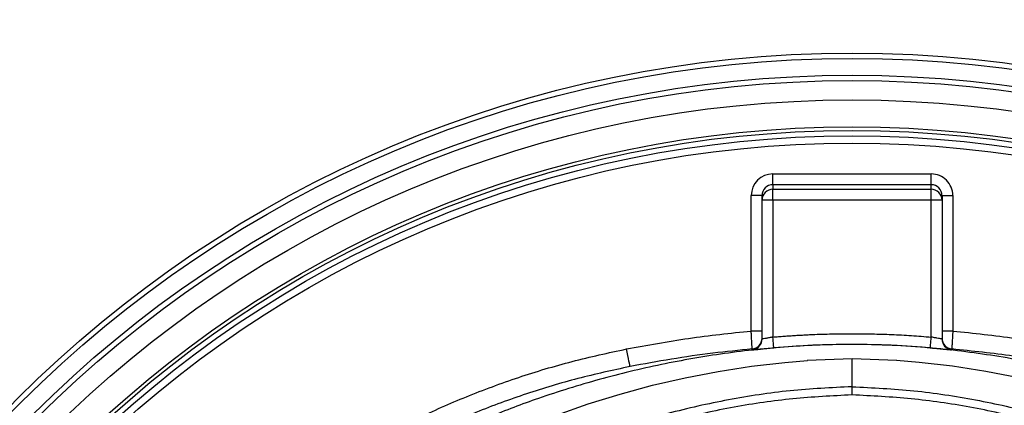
# Model space of a CAD drawing. Header units: millimetres. Extents: x 1218 to 2618, y 1282 to 2682.
# Tile 9 of 19: x 1687 to 1960, y 2212 to 2319. Entities that reach past the tile are written whole.
import ezdxf

# ---------------------------------------------------------------- set-up
doc = ezdxf.new("R2010")
doc.units = ezdxf.units.MM

msp = doc.modelspace()

# ---------------------------------------------------------------- linework, layer by layer
at = {"color": 7, "linetype": 'Continuous', "lineweight": 25}
for p, q in [((1896.04, 2273.21), (1896.04, 2276.2)), ((1896.04, 2276.2), (1940.04, 2276.2)), ((1940.04, 2273.21), (1940.04, 2276.2)), ((1940.04, 2273.21), (1896.04, 2273.21)), ((1896.04, 2273.21), (1896.04, 2271.93)), ((1896.04, 2268.94), (1896.04, 2271.93)), ((1896.04, 2271.93), (1940.04, 2271.93)), ((1940.04, 2271.93), (1940.04, 2273.21)), ((1940.04, 2268.94), (1940.04, 2271.93)), ((1890.04, 2232.55), (1890.04, 2270.2)), ((1893.04, 2270.2), (1890.04, 2270.2)), ((1893.04, 2268.94), (1893.04, 2270.2)), ((1893.04, 2230.32), (1893.04, 2268.94)), ((1896.04, 2268.94), (1893.04, 2268.94)), ((1896.04, 2268.94), (1896.04, 2230.86)), ((1940.04, 2268.94), (1896.04, 2268.94)), ((1940.04, 2230.86), (1940.04, 2268.94)), ((1943.04, 2268.94), (1940.04, 2268.94)), ((1943.04, 2270.2), (1943.04, 2268.94)), ((1943.04, 2270.2), (1946.04, 2270.2)), ((1943.04, 2268.94), (1943.04, 2230.32)), ((1946.04, 2270.2), (1946.04, 2232.55)), ((1893.04, 2232.55), (1890.04, 2232.55)), ((1946.04, 2232.55), (1943.04, 2232.55)), ((1918.04, 2224.82), (1905.62, 2224.35)), ((1930.45, 2224.35), (1918.04, 2224.82)), ((1918.04, 2217.08), (1918.04, 2224.82)), ((1918.04, 2217.08), (1918.03, 2217.08)), ((1918.03, 2217.08), (1918.03, 2214.78))]:
    msp.add_line(p, q, dxfattribs=at)
at = {"color": 7, "linetype": 'Continuous', "lineweight": 25, "flags": 128}
for points in [[(1896.3, 2227.88), (1896.29, 2227.94), (1896.28, 2228.11), (1896.25, 2228.38), (1896.22, 2228.76), (1896.18, 2229.21), (1896.13, 2229.72), (1896.09, 2230.28), (1896.04, 2230.86)], [(1939.78, 2227.88), (1939.78, 2227.94), (1939.8, 2228.11), (1939.82, 2228.38), (1939.85, 2228.76), (1939.89, 2229.21), (1939.94, 2229.72), (1939.99, 2230.28), (1940.04, 2230.86)], [(1856.36, 2222.67), (1856.33, 2222.8), (1856.27, 2223.11), (1856.18, 2223.57), (1856.06, 2224.18), (1855.91, 2224.92), (1855.75, 2225.74), (1855.57, 2226.64), (1855.39, 2227.57)], [(1835.91, 2209.2), (1844.69, 2212.28), (1853.6, 2215.04), (1862.6, 2217.47), (1871.69, 2219.56), (1880.86, 2221.32), (1890.1, 2222.74), (1899.38, 2223.82), (1905.66, 2224.35)], [(1964.38, 2219.56), (1955.21, 2221.32), (1945.98, 2222.74), (1936.69, 2223.82), (1930.41, 2224.35)]]:
    msp.add_lwpolyline(points, dxfattribs=at)
at = {"color": 7, "linetype": 'Continuous', "lineweight": 25}
for radius in [700, 617.5, 600, 595, 593.6, 590.07, 579, 576, 328, 326.54, 321.84, 320.38, 315, 307.5, 306.5, 305, 303]:
    msp.add_circle((1918.04, 1981.79), radius, dxfattribs=at)
for centre, start, end in [((1896.03, 2268.94), 89.9607, 179.9611), ((1940.04, 2268.94), 0.0389, 90.0393), ((1890.04, 2230.55), 275.1631, 359.998), ((1890.04, 2230.32), 320.7107, 360), ((1946.04, 2230.55), 180.002, 264.8369), ((1946.04, 2230.32), 180.0001, 220.9974)]:
    msp.add_arc(centre, 3, start, end, dxfattribs=at)
at = {"color": 1, "linetype": 'Continuous', "lineweight": 25}
for centre, start, end in [((1890.04, 2230.32), 276.1263, 320.7106), ((1946.04, 2230.32), 220.9976, 263.8736)]:
    msp.add_arc(centre, 3, start, end, dxfattribs=at)
at = {"color": 7, "linetype": 'Continuous', "lineweight": 25}
for centre, major_axis, ratio, start_param, end_param in [((1896.04, 2270.2), (0, 6.01), 0.99863, 0, 1.570796), ((1940.04, 2270.2), (0, -6.01), 0.99863, 1.570796, 3.141593), ((1896.04, 2270.2), (0, 3.01), 0.995902, 0, 1.570796), ((1940.04, 2270.2), (0, 3.01), 0.995902, 4.712389, 6.283185)]:
    msp.add_ellipse(centre, major_axis=major_axis, ratio=ratio, start_param=start_param, end_param=end_param, dxfattribs=at)
for points, knots in [([(1855.39, 2227.57), (1861.12, 2228.62), (1872.61, 2230.74), (1884.22, 2231.95), (1890.04, 2232.55)], [0, 0, 0, 0, 0.499318, 1, 1, 1, 1]), ([(1890.31, 2227.56), (1890.3, 2227.62), (1890.3, 2227.74), (1890.25, 2228.62), (1890.18, 2229.89), (1890.1, 2231.29), (1890.05, 2232.2), (1890.04, 2232.55)], [0, 0, 0, 0, 0.215692, 0.431195, 0.646881, 0.863185, 1, 1, 1, 1]), ([(1946.04, 2232.55), (1946.01, 2231.99), (1945.94, 2230.86), (1945.86, 2229.36), (1945.8, 2228.23), (1945.77, 2227.65), (1945.77, 2227.58), (1945.77, 2227.56)], [0, 0, 0, 0, 0.217168, 0.434502, 0.65167, 0.868241, 1, 1, 1, 1]), ([(1946.04, 2232.55), (1951.83, 2231.95), (1963.45, 2230.74), (1974.93, 2228.63), (1980.68, 2227.57)], [0, 0, 0, 0, 0.499299, 1, 1, 1, 1]), ([(1896.04, 2230.86), (1895.7, 2230.8), (1895.02, 2230.68), (1894.12, 2230.51), (1893.44, 2230.38), (1893.09, 2230.32), (1893.05, 2230.32), (1893.04, 2230.32)], [0, 0, 0, 0, 0.216979, 0.433637, 0.649138, 0.862638, 1, 1, 1, 1]), ([(1896.04, 2230.86), (1896.56, 2230.91), (1897.6, 2231), (1899.17, 2231.12), (1900.74, 2231.23), (1902.31, 2231.33), (1903.88, 2231.42), (1905.45, 2231.51), (1908.33, 2231.64), (1912.52, 2231.77), (1918.04, 2231.83), (1923.55, 2231.77), (1928.14, 2231.63), (1931.8, 2231.45), (1934.55, 2231.29), (1937.29, 2231.09), (1939.12, 2230.94), (1940.04, 2230.86)], [0, 0, 0, 0, 0.035715, 0.071428, 0.10714, 0.142852, 0.178565, 0.214282, 0.250003, 0.374358, 0.5, 0.625643, 0.749998, 0.812506, 0.875005, 0.9375, 1, 1, 1, 1]), ([(1943.04, 2230.32), (1943, 2230.32), (1942.94, 2230.32), (1942.42, 2230.42), (1941.67, 2230.57), (1940.83, 2230.72), (1940.26, 2230.82), (1940.04, 2230.86)], [0, 0, 0, 0, 0.211872, 0.424332, 0.638295, 0.854149, 1, 1, 1, 1]), ([(1696.3, 2116.51), (1698.69, 2120.32), (1703.47, 2127.93), (1711.43, 2138.78), (1719.91, 2149.18), (1728.95, 2159.05), (1738.6, 2168.5), (1748.88, 2177.46), (1759.76, 2185.91), (1771.43, 2193.93), (1783.91, 2201.45), (1797.17, 2208.36), (1811, 2214.51), (1825.38, 2219.8), (1840.24, 2224.29), (1850.34, 2226.47), (1855.39, 2227.57)], [0, 0, 0, 0, 0.067428, 0.135067, 0.201997, 0.268978, 0.335908, 0.404808, 0.473766, 0.542667, 0.617477, 0.692359, 0.767169, 0.84475, 0.922414, 1, 1, 1, 1]), ([(2128.06, 2111.24), (2127.6, 2112.08), (2124.85, 2117.16), (2119.08, 2126.08), (2110.71, 2137.93), (2101.54, 2149.21), (2091.7, 2159.9), (2080.82, 2170.22), (2068.84, 2180.04), (2055.75, 2189.27), (2042, 2197.57), (2027.68, 2204.9), (2012.1, 2211.52), (1995.28, 2217.27), (1977.25, 2222.08), (1958.91, 2225.64), (1942.85, 2227.69), (1929.21, 2228.64), (1915.85, 2228.94), (1900.27, 2228.37), (1882.58, 2226.48), (1865.04, 2223.42), (1847.77, 2219.23), (1831.83, 2214.31), (1817.23, 2208.76), (1803.96, 2202.7), (1791.09, 2195.82), (1778.71, 2188.16), (1766.91, 2179.75), (1755.62, 2170.53), (1744.94, 2160.48), (1734.87, 2149.64), (1725.52, 2138.19), (1717.01, 2126.17), (1711.18, 2117.16), (1708.44, 2112.05), (1708.01, 2111.24)], [0, 0, 0, 0, 0.005798, 0.03487, 0.063988, 0.09309, 0.122124, 0.151054, 0.182691, 0.214454, 0.246262, 0.27803, 0.309672, 0.346247, 0.382916, 0.419591, 0.456176, 0.478087, 0.499998, 0.534769, 0.569662, 0.604611, 0.639532, 0.674328, 0.702974, 0.731744, 0.760575, 0.789402, 0.818163, 0.846804, 0.876264, 0.905815, 0.935406, 0.964977, 0.994454, 1, 1, 1, 1]), ([(1890.31, 2227.56), (1886.66, 2227.19), (1879.15, 2226.43), (1867.82, 2224.8), (1860.18, 2223.38), (1856.36, 2222.67)], [0, 0, 0, 0, 0.320463, 0.660022, 1, 1, 1, 1]), ([(1892.53, 2227.53), (1892.55, 2227.53), (1893, 2227.57), (1894.32, 2227.7), (1895.64, 2227.82), (1896.3, 2227.88)], [0, 0, 0, 0, 0.017221, 0.509473, 1, 1, 1, 1]), ([(1939.78, 2227.88), (1936.16, 2228.14), (1928.92, 2228.68), (1918.04, 2228.87), (1907.15, 2228.68), (1899.92, 2228.14), (1896.3, 2227.88)], [0, 0, 0, 0, 0.249761, 0.5, 0.749766, 1, 1, 1, 1]), ([(1939.78, 2227.88), (1940.22, 2227.84), (1941.33, 2227.74), (1943.02, 2227.58), (1943.95, 2227.49), (1944.41, 2227.45)], [0, 0, 0, 0, 0.253186, 0.629042, 1, 1, 1, 1]), ([(1979.71, 2222.67), (1974.1, 2223.7), (1962.84, 2225.78), (1951.46, 2226.96), (1945.77, 2227.56)], [0, 0, 0, 0, 0.499327, 1, 1, 1, 1]), ([(1856.36, 2222.67), (1851.52, 2221.62), (1841.81, 2219.52), (1827.53, 2215.2), (1813.5, 2210.07), (1799.81, 2204.05), (1786.56, 2197.21), (1773.5, 2189.37), (1760.71, 2180.46), (1748.26, 2170.47), (1736.51, 2159.66), (1725.51, 2148.09), (1716.84, 2137.62), (1708.4, 2126.31), (1703.68, 2118.87), (1700.54, 2113.94)], [0, 0, 0, 0, 0.075976, 0.152255, 0.228686, 0.30511, 0.381377, 0.457344, 0.538669, 0.620276, 0.701979, 0.783588, 0.864915, 0.910389, 1, 1, 1, 1]), ([(1918.03, 2217.08), (1912.28, 2216.79), (1900.78, 2216.21), (1883.67, 2213.62), (1866.8, 2209.82), (1850.3, 2204.69), (1834.26, 2198.28), (1818.75, 2190.65), (1803.87, 2181.85), (1790.3, 2172.37), (1778.01, 2162.39), (1766.93, 2152.09), (1756.53, 2141.07), (1746.85, 2129.43), (1737.96, 2117.05), (1731.89, 2107.75), (1729.04, 2102.41), (1728.62, 2101.63)], [0, 0, 0, 0, 0.0743594, 0.1489487, 0.2235403, 0.297903, 0.3722361, 0.4467912, 0.5213513, 0.5956912, 0.6607434, 0.7260049, 0.791342, 0.8566123, 0.921672, 0.9885319, 1, 1, 1, 1]), ([(1918.04, 2217.08), (1923.78, 2216.79), (1935.29, 2216.21), (1952.4, 2213.62), (1969.27, 2209.82), (1985.77, 2204.69), (2001.81, 2198.28), (2017.32, 2190.65), (2032.2, 2181.85), (2045.77, 2172.38), (2058.06, 2162.39), (2069.15, 2152.09), (2079.55, 2141.08), (2089.22, 2129.44), (2098.12, 2117.05), (2104.19, 2107.76), (2107.04, 2102.41), (2107.45, 2101.63)], [0, 0, 0, 0, 0.074366, 0.148962, 0.22356, 0.297929, 0.372258, 0.446809, 0.521365, 0.595701, 0.660752, 0.726012, 0.791347, 0.856616, 0.921674, 0.988534, 1, 1, 1, 1]), ([(1918.03, 2214.78), (1912.54, 2214.51), (1901.57, 2213.97), (1885.24, 2211.57), (1869.13, 2208.03), (1853.3, 2203.25), (1837.85, 2197.29), (1822.9, 2190.18), (1808.55, 2181.99), (1794.85, 2172.77), (1781.87, 2162.55), (1769.66, 2151.41), (1758.29, 2139.4), (1747.84, 2126.58), (1738.62, 2113.64), (1733.41, 2104.7), (1730.98, 2100.53)], [0, 0, 0, 0, 0.071919, 0.143691, 0.21573, 0.287737, 0.359968, 0.432335, 0.504272, 0.576134, 0.648317, 0.720346, 0.792329, 0.864647, 0.936772, 1, 1, 1, 1]), ([(2105.08, 2100.52), (2102.64, 2104.7), (2097.43, 2113.64), (2088.21, 2126.58), (2077.76, 2139.4), (2066.39, 2151.41), (2054.18, 2162.55), (2041.2, 2172.77), (2027.51, 2181.99), (2013.15, 2190.18), (1998.2, 2197.29), (1982.75, 2203.26), (1966.92, 2208.03), (1950.81, 2211.57), (1934.48, 2213.97), (1923.52, 2214.51), (1918.03, 2214.78)], [0, 0, 0, 0, 0.0632622, 0.1353876, 0.2077002, 0.27968, 0.3517092, 0.4238859, 0.4957449, 0.5676823, 0.6400439, 0.7122718, 0.7842788, 0.8563136, 0.9280819, 1, 1, 1, 1])]:
    msp.add_open_spline(points, degree=3, knots=knots, dxfattribs=at)
for points in [[(1890.36, 2227.34), (1890.34, 2227.4), (1890.33, 2227.47), (1890.31, 2227.56)], [(1945.77, 2227.56), (1945.75, 2227.47), (1945.73, 2227.4), (1945.72, 2227.34)]]:
    msp.add_open_spline(points, degree=3, dxfattribs=at)
at = {"color": 1, "linetype": 'Continuous', "lineweight": 25}
for points, knots in [([(1890.36, 2227.34), (1890.39, 2227.33), (1890.46, 2227.33), (1891.13, 2227.39), (1892.07, 2227.48), (1892.53, 2227.53)], [0, 0, 0, 0, 0.2469228, 0.6298368, 1, 1, 1, 1]), ([(1944.41, 2227.45), (1944.41, 2227.44), (1944.91, 2227.4), (1945.49, 2227.34), (1945.64, 2227.34), (1945.72, 2227.34)], [0, 0, 0, 0, 0.005907, 0.502519, 1, 1, 1, 1])]:
    msp.add_open_spline(points, degree=3, knots=knots, dxfattribs=at)

doc.saveas('drawing.dxf')
